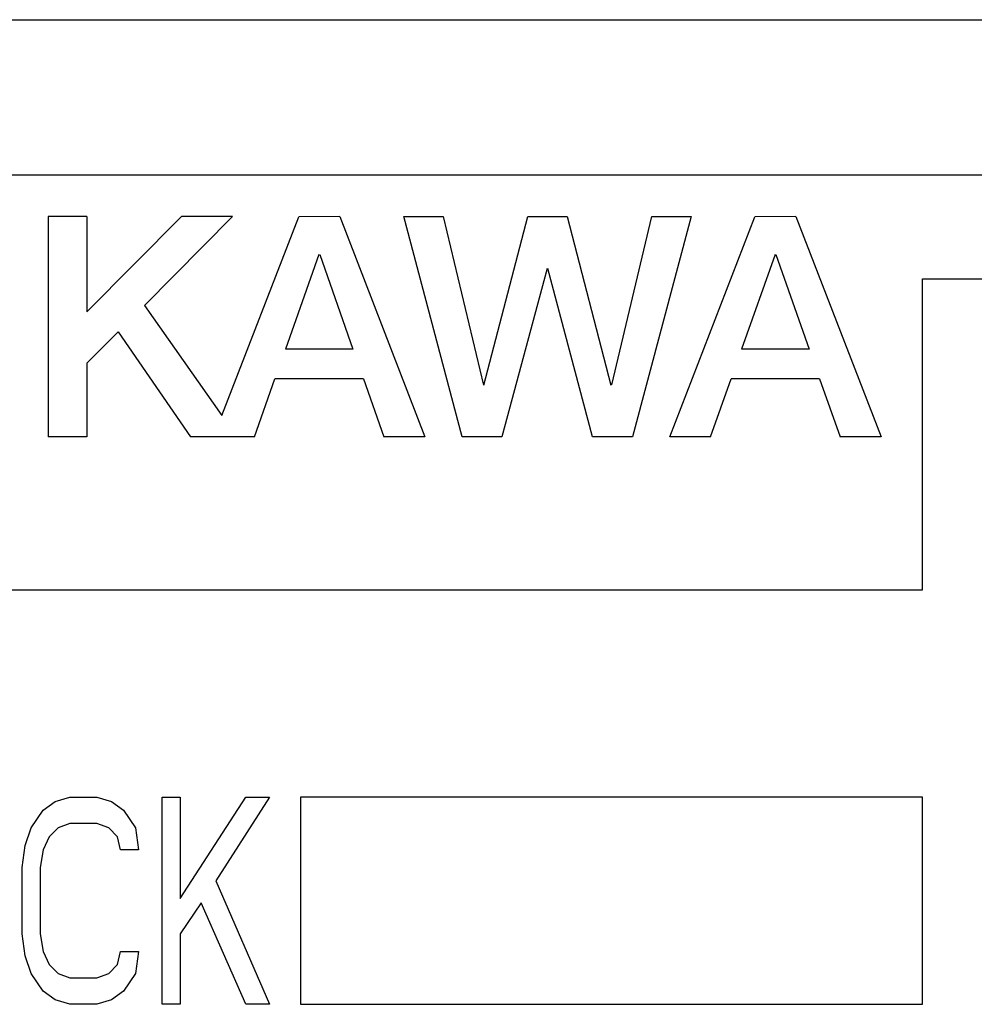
# Model space of a CAD drawing. Extents: x 0 to 1260, y 0 to 891.
# Tile 11 of 36: x 231 to 240, y 716 to 725. Entities that reach past the tile are written whole.
import ezdxf

# ---------------------------------------------------------------- set-up
doc = ezdxf.new("R2010")
doc.units = 0
doc.header["$LTSCALE"] = 69.3
doc.layers.add('ALL_CURVE', color=7, linetype='CONTINUOUS')
doc.layers.add('ALL_FEATURES', color=7, linetype='CONTINUOUS')

msp = doc.modelspace()

# ---------------------------------------------------------------- linework, layer by layer
at = {"layer": 'ALL_CURVE', "color": 4, "linetype": 'CONTINUOUS'}
for p, q in [((258.25, 723.75), (221.25, 723.75)), ((239.25, 719.75), (239.25, 722.75)), ((239.25, 722.75), (258.25, 722.75)), ((221.25, 719.75), (239.25, 719.75)), ((230.8812, 717.7074), (231.025, 717.75)), ((231.025, 717.75), (231.2838, 717.75)), ((231.2838, 717.75), (231.4275, 717.7074)), ((231.9162, 715.75), (231.9162, 717.75)), ((231.9162, 717.75), (232.0887, 717.75)), ((232.0887, 716.7713), (232.7212, 717.75)), ((232.0887, 717.75), (232.0887, 716.7713)), ((232.9513, 717.75), (232.4338, 716.9415)), ((232.7212, 717.75), (232.9513, 717.75)), ((233.25, 717.75), (233.25, 715.75)), ((239.25, 717.75), (233.25, 717.75)), ((239.25, 715.75), (239.25, 717.75)), ((230.7663, 717.6223), (230.8812, 717.7074)), ((231.4275, 717.7074), (231.5425, 717.6223)), ((230.6513, 717.4521), (230.7663, 717.6223)), ((231.5425, 717.6223), (231.6575, 717.4521)), ((230.5938, 717.2819), (230.6513, 717.4521)), ((230.91, 717.4521), (230.8237, 717.367)), ((231.025, 717.4947), (230.91, 717.4521)), ((231.2838, 717.4947), (231.025, 717.4947)), ((231.3987, 717.4521), (231.2838, 717.4947)), ((231.485, 717.367), (231.3987, 717.4521)), ((231.6575, 717.4521), (231.6863, 717.2394)), ((230.8237, 717.367), (230.7663, 717.2394)), ((231.5137, 717.2394), (231.485, 717.367)), ((230.565, 717.0691), (230.5938, 717.2819)), ((230.7663, 717.2394), (230.7375, 717.0691)), ((231.6863, 717.2394), (231.5137, 717.2394)), ((230.565, 716.4309), (230.565, 717.0691)), ((230.7375, 717.0691), (230.7375, 716.4309)), ((232.4338, 716.9415), (232.9513, 715.75)), ((232.29, 716.7287), (232.0887, 716.4309)), ((232.7212, 715.75), (232.29, 716.7287)), ((230.5938, 716.2181), (230.565, 716.4309)), ((230.7375, 716.4309), (230.7663, 716.2606)), ((232.0887, 716.4309), (232.0887, 715.75)), ((230.6513, 716.0479), (230.5938, 716.2181)), ((230.7663, 716.2606), (230.8237, 716.133)), ((231.485, 716.133), (231.5137, 716.2606)), ((231.5137, 716.2606), (231.6863, 716.2606)), ((231.6863, 716.2606), (231.6575, 716.0479)), ((230.8237, 716.133), (230.91, 716.0479)), ((231.3987, 716.0479), (231.485, 716.133)), ((230.7663, 715.8777), (230.6513, 716.0479)), ((230.91, 716.0479), (231.025, 716.0053)), ((231.2838, 716.0053), (231.3987, 716.0479)), ((231.6575, 716.0479), (231.5425, 715.8777)), ((231.025, 716.0053), (231.2838, 716.0053)), ((230.8812, 715.7926), (230.7663, 715.8777)), ((231.5425, 715.8777), (231.4275, 715.7926)), ((231.025, 715.75), (230.8812, 715.7926)), ((231.2838, 715.75), (231.025, 715.75)), ((231.4275, 715.7926), (231.2838, 715.75)), ((232.0887, 715.75), (231.9162, 715.75)), ((232.9513, 715.75), (232.7212, 715.75)), ((233.25, 715.75), (239.25, 715.75))]:
    msp.add_line(p, q, dxfattribs=at)
at = {"layer": 'ALL_FEATURES', "color": 7, "linetype": 'CONTINUOUS'}
for p, q in [((160.75, 725.25), (258.75, 725.25)), ((230.8165, 723.3496), (230.8165, 721.2248)), ((231.1892, 723.3496), (230.8165, 723.3496)), ((232.1018, 723.3496), (231.1892, 722.4311)), ((231.1892, 723.3496), (231.1892, 722.4311)), ((232.5948, 723.3496), (231.7433, 722.4929)), ((232.5948, 723.3496), (232.1018, 723.3496)), ((232.4914, 721.4311), (233.2322, 723.3495)), ((233.6287, 723.3496), (233.2322, 723.3495)), ((233.6287, 723.3496), (234.4495, 721.2251)), ((234.8092, 721.2248), (234.2459, 723.3496)), ((234.2459, 723.3496), (234.627, 723.3496)), ((234.627, 723.3496), (235.0134, 721.7251)), ((235.0196, 721.7251), (235.4434, 723.3496)), ((235.4434, 723.3496), (235.8224, 723.3496)), ((235.8224, 723.3496), (236.2447, 721.7251)), ((236.2523, 721.7256), (236.6376, 723.3496)), ((237.0196, 723.3496), (236.4531, 721.2248)), ((236.6376, 723.3496), (237.0196, 723.3496)), ((236.8123, 721.2248), (237.6328, 723.3495)), ((238.0293, 723.3496), (237.6328, 723.3495)), ((238.0293, 723.3496), (238.8501, 721.2251)), ((233.4267, 722.9833), (233.1038, 722.0709)), ((233.4343, 722.9833), (233.7558, 722.0709)), ((237.8272, 722.9833), (237.5044, 722.0709)), ((237.8349, 722.9833), (238.1563, 722.0709)), ((235.6296, 722.8498), (235.1931, 721.2248)), ((236.0672, 721.2248), (235.6358, 722.8498)), ((231.7433, 722.4929), (232.4914, 721.4311)), ((231.4901, 722.2381), (231.1892, 721.9354)), ((231.4901, 722.2381), (232.1886, 721.2248)), ((233.7558, 722.0709), (233.1038, 722.0709)), ((238.1563, 722.0709), (237.5044, 722.0709)), ((231.1892, 721.9354), (231.1892, 721.2248)), ((232.8046, 721.2248), (233.0023, 721.7838)), ((233.8569, 721.7838), (233.0023, 721.7838)), ((233.8569, 721.7838), (234.0538, 721.2251)), ((237.2051, 721.2248), (237.4029, 721.7838)), ((238.2575, 721.7838), (237.4029, 721.7838)), ((238.2575, 721.7838), (238.4543, 721.2251)), ((231.1892, 721.2248), (230.8165, 721.2248)), ((232.8046, 721.2248), (232.1886, 721.2248)), ((234.4495, 721.2251), (234.0538, 721.2251)), ((235.1931, 721.2248), (234.8092, 721.2248)), ((236.4531, 721.2248), (236.0672, 721.2248)), ((237.2051, 721.2248), (236.8123, 721.2248)), ((238.8501, 721.2251), (238.4543, 721.2251))]:
    msp.add_line(p, q, dxfattribs=at)

doc.saveas('drawing.dxf')
